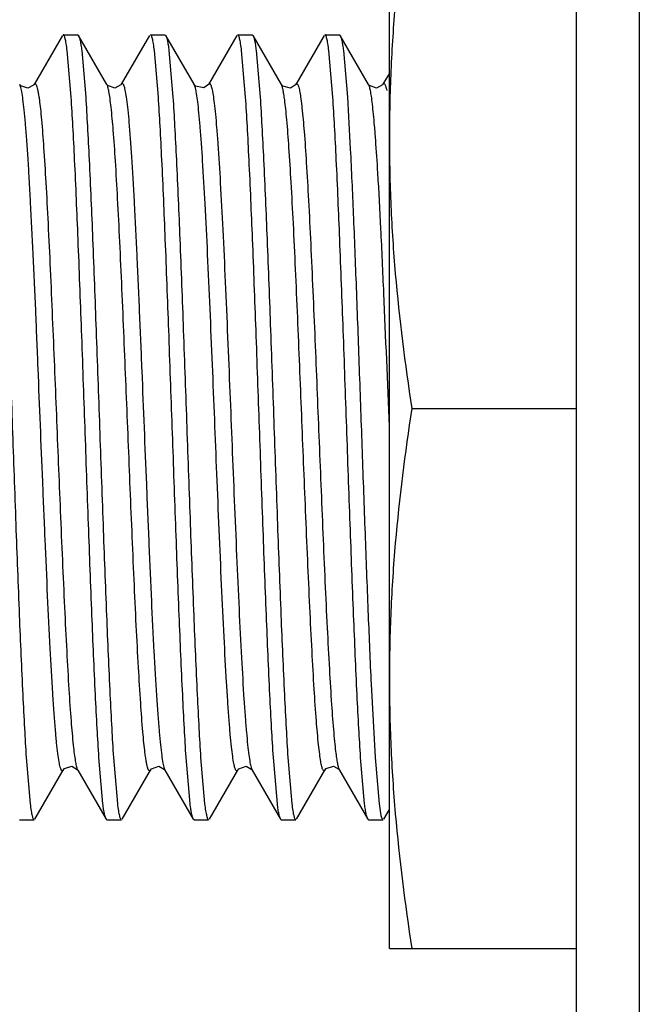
# Model space of a CAD drawing. Header units: inches. Extents: x 0 to 22, y 0 to 17.
# Tile 5 of 42: x 7.476 to 7.673, y 7.261 to 7.574. Entities that reach past the tile are written whole.
import ezdxf

# ---------------------------------------------------------------- set-up
doc = ezdxf.new("R2010")
doc.units = ezdxf.units.IN
doc.header["$LTSCALE"] = 1.21
doc.header["$MEASUREMENT"] = 0
doc.layers.get('0').update_dxf_attribs({"linetype": 'CONTINUOUS'})

msp = doc.modelspace()

# ---------------------------------------------------------------- linework, layer by layer
at = {"color": 9, "linetype": 'CONTINUOUS'}
for p, q in [((7.67338, 10.3261), (7.67338, 5.27721)), ((7.47633, 7.55315), (7.47606, 7.55382)), ((7.53201, 7.5527), (7.53162, 7.55382)), ((7.58742, 7.5532), (7.58716, 7.55383)), ((7.49439, 7.33577), (7.49452, 7.33547)), ((7.52205, 7.3361), (7.5223, 7.33548)), ((7.54976, 7.3363), (7.55008, 7.33547))]:
    msp.add_line(p, q, dxfattribs=at)
at = {"color": 6, "linetype": 'CONTINUOUS'}
msp.add_line((7.65338, 5.40221), (7.65338, 10.2961), dxfattribs=at)
at = {"color": 7, "linetype": 'CONTINUOUS'}
for p, q in [((7.59379, 7.27865), (7.59379, 7.62265)), ((7.48965, 7.56942), (7.48063, 7.55383)), ((7.48992, 7.56965), (7.49454, 7.56965)), ((7.49454, 7.56965), (7.49481, 7.56942)), ((7.50383, 7.55383), (7.49481, 7.56942)), ((7.51743, 7.56943), (7.50842, 7.55386)), ((7.5177, 7.56965), (7.52232, 7.56965)), ((7.52232, 7.56965), (7.52259, 7.56943)), ((7.5316, 7.55386), (7.52259, 7.56943)), ((7.54521, 7.56942), (7.53619, 7.55383)), ((7.54548, 7.56965), (7.5501, 7.56965)), ((7.5501, 7.56965), (7.55037, 7.56942)), ((7.55939, 7.55383), (7.55037, 7.56942)), ((7.57298, 7.56942), (7.56397, 7.55383)), ((7.57326, 7.56965), (7.57788, 7.56965)), ((7.57788, 7.56965), (7.57814, 7.56942)), ((7.58716, 7.55383), (7.57814, 7.56942)), ((7.49245, 7.54981), (7.49119, 7.56459)), ((7.49581, 7.56459), (7.49707, 7.54981)), ((7.52023, 7.54981), (7.51896, 7.56459)), ((7.52358, 7.56459), (7.52485, 7.54981)), ((7.548, 7.54981), (7.54674, 7.56459)), ((7.55136, 7.56459), (7.55262, 7.54981)), ((7.57578, 7.54981), (7.57452, 7.56459)), ((7.57914, 7.56459), (7.5804, 7.54981)), ((7.59379, 7.55737), (7.59175, 7.55385)), ((7.4763, 7.5535), (7.47606, 7.55382)), ((7.504, 7.55359), (7.50383, 7.55383)), ((7.53161, 7.55383), (7.5316, 7.55386)), ((7.53192, 7.55343), (7.53162, 7.55382)), ((7.5594, 7.55382), (7.55939, 7.55383)), ((7.55974, 7.55338), (7.5594, 7.55382)), ((7.58731, 7.55361), (7.58716, 7.55384)), ((7.60092, 7.45065), (7.65338, 7.45065)), ((7.58791, 7.36424), (7.58798, 7.3628)), ((7.58798, 7.3628), (7.58924, 7.3395)), ((7.47813, 7.3395), (7.47939, 7.32472)), ((7.50255, 7.32472), (7.50129, 7.3395)), ((7.50591, 7.3395), (7.50717, 7.32472)), ((7.53033, 7.32472), (7.52906, 7.3395)), ((7.53368, 7.33949), (7.53495, 7.32472)), ((7.55811, 7.32472), (7.55684, 7.3395)), ((7.56146, 7.3395), (7.56273, 7.32472)), ((7.58588, 7.32472), (7.58462, 7.3395)), ((7.58924, 7.3395), (7.5905, 7.32472)), ((7.48092, 7.31988), (7.48993, 7.33545)), ((7.48994, 7.33547), (7.48993, 7.33545)), ((7.49453, 7.33547), (7.50355, 7.31988)), ((7.5087, 7.31989), (7.51772, 7.33548)), ((7.5223, 7.33548), (7.53132, 7.31989)), ((7.53648, 7.31988), (7.5455, 7.33547)), ((7.55009, 7.33545), (7.5591, 7.31988)), ((7.56426, 7.31988), (7.57327, 7.33545)), ((7.57328, 7.33547), (7.57327, 7.33545)), ((7.57786, 7.33548), (7.58688, 7.31988)), ((7.5905, 7.32472), (7.59112, 7.321)), ((7.59204, 7.31989), (7.59379, 7.32292)), ((7.47604, 7.31965), (7.48065, 7.31965)), ((7.50381, 7.31965), (7.50355, 7.31988)), ((7.50381, 7.31965), (7.50843, 7.31965)), ((7.53159, 7.31965), (7.53132, 7.31989)), ((7.53159, 7.31965), (7.53621, 7.31965)), ((7.55937, 7.31965), (7.5591, 7.31988)), ((7.55937, 7.31965), (7.56399, 7.31965)), ((7.58715, 7.31965), (7.58688, 7.31988)), ((7.58715, 7.31965), (7.59177, 7.31965)), ((7.59379, 7.27865), (7.65338, 7.27865))]:
    msp.add_line(p, q, dxfattribs=at)
for points in [[(7.48064, 7.55384), (7.48047, 7.55359), (7.47866, 7.55261), (7.47643, 7.55336), (7.4763, 7.5535)], [(7.50842, 7.55384), (7.5083, 7.55366), (7.50641, 7.55261), (7.50411, 7.55346), (7.504, 7.55359)], [(7.53619, 7.55384), (7.53615, 7.55377), (7.5347, 7.55271), (7.53207, 7.55328), (7.53192, 7.55343)], [(7.56397, 7.55384), (7.56388, 7.5537), (7.56233, 7.55267), (7.55989, 7.55324), (7.55974, 7.55338)], [(7.59175, 7.55384), (7.59162, 7.55364), (7.58966, 7.5526), (7.58742, 7.55348), (7.58731, 7.55361)], [(7.48995, 7.33548), (7.49032, 7.33595), (7.49266, 7.33668), (7.49436, 7.33571), (7.49453, 7.33547)], [(7.51772, 7.33548), (7.51803, 7.33588), (7.52039, 7.33668), (7.52219, 7.33565), (7.52231, 7.33547)], [(7.5455, 7.33548), (7.54584, 7.33591), (7.54821, 7.33668), (7.54997, 7.33564), (7.55008, 7.33547)], [(7.57328, 7.33548), (7.57364, 7.33593), (7.57596, 7.33668), (7.57769, 7.33572), (7.57786, 7.33547)]]:
    msp.add_lwpolyline(points, dxfattribs=at)
for points, knots in [([(7.60092, 7.62265), (7.59872, 7.60842), (7.59601, 7.58697), (7.59411, 7.55823), (7.59379, 7.54384), (7.59379, 7.53665)], [0, 0, 0, 0, 0.500357, 0.750239, 1, 1, 1, 1]), ([(7.49119, 7.56459), (7.49109, 7.56533), (7.49095, 7.56636), (7.49073, 7.56762), (7.49057, 7.56833), (7.49042, 7.56889), (7.49028, 7.56926), (7.49017, 7.56947), (7.49008, 7.56959), (7.48998, 7.56965), (7.48992, 7.56965)], [0, 0, 0, 0, 0.419288, 0.585662, 0.723185, 0.832015, 0.912647, 0.942831, 0.966772, 1, 1, 1, 1]), ([(7.49481, 7.56942), (7.49486, 7.56934), (7.49495, 7.56913), (7.49513, 7.56859), (7.49534, 7.56766), (7.49559, 7.56626), (7.49573, 7.56519), (7.49581, 7.56459)], [0, 0, 0, 0, 0.058705, 0.135865, 0.347111, 0.635145, 1, 1, 1, 1]), ([(7.51896, 7.56459), (7.51887, 7.56533), (7.51873, 7.56636), (7.51851, 7.56762), (7.51835, 7.56833), (7.5182, 7.56889), (7.51807, 7.56926), (7.51795, 7.56947), (7.51786, 7.56959), (7.51776, 7.56965), (7.5177, 7.56965)], [0, 0, 0, 0, 0.419082, 0.585363, 0.722807, 0.831584, 0.91221, 0.942424, 0.966435, 1, 1, 1, 1]), ([(7.52259, 7.56943), (7.52264, 7.56934), (7.52273, 7.56914), (7.52291, 7.5686), (7.52312, 7.56767), (7.52336, 7.56626), (7.52351, 7.56519), (7.52358, 7.56459)], [0, 0, 0, 0, 0.058512, 0.135475, 0.346494, 0.63464, 1, 1, 1, 1]), ([(7.54674, 7.56459), (7.54665, 7.56533), (7.54651, 7.56636), (7.54628, 7.56762), (7.54613, 7.56833), (7.54597, 7.56889), (7.54584, 7.56926), (7.54572, 7.56947), (7.54563, 7.56959), (7.54554, 7.56965), (7.54548, 7.56965)], [0, 0, 0, 0, 0.41947, 0.58593, 0.723529, 0.832414, 0.913058, 0.943216, 0.967094, 1, 1, 1, 1]), ([(7.55037, 7.56942), (7.55042, 7.56933), (7.55051, 7.56912), (7.55069, 7.56858), (7.5509, 7.56765), (7.55114, 7.56625), (7.55129, 7.56519), (7.55136, 7.56459)], [0, 0, 0, 0, 0.059152, 0.136625, 0.348108, 0.635882, 1, 1, 1, 1]), ([(7.57452, 7.56459), (7.57443, 7.56533), (7.57429, 7.56636), (7.57406, 7.56762), (7.57391, 7.56833), (7.57375, 7.56889), (7.57362, 7.56926), (7.5735, 7.56947), (7.57341, 7.56959), (7.57332, 7.56965), (7.57326, 7.56965)], [0, 0, 0, 0, 0.41928, 0.585653, 0.723176, 0.832008, 0.912642, 0.942828, 0.96677, 1, 1, 1, 1]), ([(7.57814, 7.56942), (7.57819, 7.56934), (7.57828, 7.56913), (7.57846, 7.56859), (7.57868, 7.56766), (7.57892, 7.56626), (7.57906, 7.56519), (7.57914, 7.56459)], [0, 0, 0, 0, 0.058702, 0.135859, 0.347103, 0.635139, 1, 1, 1, 1]), ([(7.46929, 7.54981), (7.46949, 7.54673), (7.46988, 7.54007), (7.47065, 7.52499), (7.47157, 7.50332), (7.47264, 7.47493), (7.47371, 7.44465), (7.47478, 7.41438), (7.47585, 7.38598), (7.47677, 7.36432), (7.47754, 7.34923), (7.47793, 7.34258), (7.47813, 7.3395)], [0, 0, 0, 0, 0.04399, 0.095061, 0.215228, 0.353058, 0.500003, 0.646947, 0.784776, 0.904941, 0.956011, 1, 1, 1, 1]), ([(7.50129, 7.3395), (7.50109, 7.34258), (7.5007, 7.34924), (7.49993, 7.36432), (7.499, 7.38599), (7.49794, 7.41438), (7.49687, 7.44465), (7.4958, 7.47493), (7.49473, 7.50332), (7.49381, 7.52499), (7.49304, 7.54007), (7.49265, 7.54673), (7.49245, 7.54981)], [0, 0, 0, 0, 0.04399, 0.09506, 0.215227, 0.353057, 0.500002, 0.646946, 0.784775, 0.904941, 0.956011, 1, 1, 1, 1]), ([(7.49707, 7.54981), (7.49727, 7.54673), (7.49766, 7.54007), (7.49843, 7.52499), (7.49935, 7.50332), (7.50042, 7.47493), (7.50149, 7.44465), (7.50256, 7.41438), (7.50363, 7.38598), (7.50455, 7.36432), (7.50531, 7.34923), (7.50571, 7.34258), (7.50591, 7.3395)], [0, 0, 0, 0, 0.04399, 0.09506, 0.215228, 0.353058, 0.500002, 0.646946, 0.784775, 0.904941, 0.956011, 1, 1, 1, 1]), ([(7.52906, 7.3395), (7.52886, 7.34258), (7.52847, 7.34924), (7.52771, 7.36432), (7.52678, 7.38599), (7.52572, 7.41438), (7.52465, 7.44465), (7.52357, 7.47493), (7.52251, 7.50332), (7.52159, 7.52499), (7.52082, 7.54007), (7.52043, 7.54673), (7.52023, 7.54981)], [0, 0, 0, 0, 0.04399, 0.095061, 0.215228, 0.353058, 0.500002, 0.646947, 0.784775, 0.904941, 0.956011, 1, 1, 1, 1]), ([(7.52485, 7.54981), (7.52505, 7.54672), (7.52544, 7.54007), (7.52621, 7.52498), (7.52713, 7.50331), (7.5282, 7.47492), (7.52927, 7.44465), (7.53034, 7.41437), (7.5314, 7.38598), (7.53232, 7.36431), (7.53309, 7.34923), (7.53348, 7.34257), (7.53368, 7.33949)], [0, 0, 0, 0, 0.043994, 0.095068, 0.21524, 0.353072, 0.500017, 0.646959, 0.784785, 0.904946, 0.956013, 1, 1, 1, 1]), ([(7.55684, 7.3395), (7.55664, 7.34258), (7.55625, 7.34924), (7.55548, 7.36433), (7.55456, 7.38599), (7.55349, 7.41439), (7.55242, 7.44466), (7.55135, 7.47493), (7.55029, 7.50333), (7.54936, 7.52499), (7.5486, 7.54008), (7.54821, 7.54673), (7.548, 7.54981)], [0, 0, 0, 0, 0.043994, 0.095068, 0.21524, 0.353072, 0.500017, 0.646959, 0.784785, 0.904946, 0.956013, 1, 1, 1, 1]), ([(7.55262, 7.54981), (7.55283, 7.54673), (7.55322, 7.54007), (7.55398, 7.52499), (7.55491, 7.50332), (7.55597, 7.47493), (7.55704, 7.44465), (7.55811, 7.41438), (7.55918, 7.38598), (7.5601, 7.36432), (7.56087, 7.34923), (7.56126, 7.34258), (7.56146, 7.3395)], [0, 0, 0, 0, 0.04399, 0.095061, 0.215228, 0.353058, 0.500003, 0.646947, 0.784775, 0.904941, 0.956011, 1, 1, 1, 1]), ([(7.58462, 7.3395), (7.58442, 7.34258), (7.58403, 7.34924), (7.58326, 7.36432), (7.58234, 7.38599), (7.58127, 7.41438), (7.5802, 7.44465), (7.57913, 7.47493), (7.57806, 7.50332), (7.57714, 7.52499), (7.57638, 7.54007), (7.57598, 7.54673), (7.57578, 7.54981)], [0, 0, 0, 0, 0.04399, 0.09506, 0.215228, 0.353057, 0.500001, 0.646946, 0.784775, 0.904941, 0.95601, 1, 1, 1, 1]), ([(7.5804, 7.54981), (7.58076, 7.54428), (7.58144, 7.53189), (7.58234, 7.51162), (7.58326, 7.48834), (7.58417, 7.4631), (7.58509, 7.43704), (7.58601, 7.41131), (7.58692, 7.38708), (7.58757, 7.37156), (7.58791, 7.36424)], [0, 0, 0, 0, 0.089532, 0.200442, 0.327765, 0.465808, 0.608376, 0.749072, 0.881594, 1, 1, 1, 1]), ([(7.59379, 7.53665), (7.59379, 7.52946), (7.59411, 7.51508), (7.59601, 7.48634), (7.59872, 7.46489), (7.60092, 7.45065)], [0, 0, 0, 0, 0.249761, 0.499644, 1, 1, 1, 1]), ([(7.60092, 7.45065), (7.59872, 7.43642), (7.59601, 7.41497), (7.59411, 7.38623), (7.59379, 7.37184), (7.59379, 7.36465)], [0, 0, 0, 0, 0.500357, 0.750239, 1, 1, 1, 1]), ([(7.59379, 7.36465), (7.59379, 7.35746), (7.59411, 7.34308), (7.59601, 7.31434), (7.59872, 7.29289), (7.60092, 7.27865)], [0, 0, 0, 0, 0.249761, 0.499644, 1, 1, 1, 1]), ([(7.47939, 7.32472), (7.47949, 7.32398), (7.47963, 7.32295), (7.47985, 7.32169), (7.48, 7.32098), (7.48016, 7.32042), (7.48029, 7.32005), (7.48041, 7.31984), (7.4805, 7.31972), (7.48059, 7.31965), (7.48065, 7.31965)], [0, 0, 0, 0, 0.419082, 0.585363, 0.722807, 0.831584, 0.91221, 0.942424, 0.966435, 1, 1, 1, 1]), ([(7.50355, 7.31988), (7.5035, 7.31997), (7.50341, 7.32017), (7.50323, 7.32072), (7.50301, 7.32165), (7.50277, 7.32305), (7.50262, 7.32412), (7.50255, 7.32472)], [0, 0, 0, 0, 0.058706, 0.135865, 0.347112, 0.635145, 1, 1, 1, 1]), ([(7.50717, 7.32472), (7.50726, 7.32398), (7.5074, 7.32295), (7.50763, 7.32169), (7.50778, 7.32098), (7.50794, 7.32042), (7.50807, 7.32005), (7.50819, 7.31984), (7.50828, 7.31972), (7.50837, 7.31965), (7.50843, 7.31965)], [0, 0, 0, 0, 0.419288, 0.585662, 0.723185, 0.832015, 0.912647, 0.942831, 0.966772, 1, 1, 1, 1]), ([(7.53132, 7.31989), (7.53127, 7.31998), (7.53118, 7.32018), (7.531, 7.32073), (7.53079, 7.32166), (7.53055, 7.32306), (7.5304, 7.32412), (7.53033, 7.32472)], [0, 0, 0, 0, 0.059155, 0.13663, 0.348116, 0.635887, 1, 1, 1, 1]), ([(7.53495, 7.32472), (7.53504, 7.32398), (7.53518, 7.32295), (7.53541, 7.32169), (7.53556, 7.32098), (7.53572, 7.32042), (7.53585, 7.32005), (7.53597, 7.31984), (7.53606, 7.31972), (7.53615, 7.31965), (7.53621, 7.31965)], [0, 0, 0, 0, 0.419467, 0.585927, 0.723526, 0.832411, 0.913055, 0.943214, 0.967092, 1, 1, 1, 1]), ([(7.5591, 7.31988), (7.55905, 7.31996), (7.55896, 7.32017), (7.55878, 7.32071), (7.55857, 7.32164), (7.55833, 7.32305), (7.55818, 7.32412), (7.55811, 7.32472)], [0, 0, 0, 0, 0.058513, 0.135476, 0.346496, 0.634642, 1, 1, 1, 1]), ([(7.56273, 7.32472), (7.56282, 7.32398), (7.56296, 7.32295), (7.56318, 7.32169), (7.56334, 7.32098), (7.56349, 7.32042), (7.56362, 7.32005), (7.56374, 7.31984), (7.56383, 7.31972), (7.56393, 7.31965), (7.56399, 7.31965)], [0, 0, 0, 0, 0.419073, 0.585352, 0.722796, 0.831574, 0.912203, 0.94242, 0.966432, 1, 1, 1, 1]), ([(7.58688, 7.31988), (7.58683, 7.31997), (7.58674, 7.32017), (7.58656, 7.32072), (7.58635, 7.32165), (7.5861, 7.32305), (7.58596, 7.32412), (7.58588, 7.32472)], [0, 0, 0, 0, 0.058703, 0.13586, 0.347104, 0.63514, 1, 1, 1, 1]), ([(7.59112, 7.321), (7.59117, 7.3208), (7.59126, 7.32046), (7.59139, 7.32007), (7.59151, 7.31985), (7.59161, 7.31972), (7.5917, 7.31965), (7.59177, 7.31965)], [0, 0, 0, 0, 0.394652, 0.686613, 0.795615, 0.881753, 1, 1, 1, 1])]:
    msp.add_open_spline(points, degree=3, knots=knots, dxfattribs=at)
at = {"color": 9, "linetype": 'CONTINUOUS'}
for points, knots in [([(7.48064, 7.55383), (7.48067, 7.55388), (7.48072, 7.55397), (7.48083, 7.55407), (7.48094, 7.55411), (7.48105, 7.55407), (7.48116, 7.55398), (7.48126, 7.55383), (7.48136, 7.55362), (7.48151, 7.55322), (7.48169, 7.55256), (7.4819, 7.55157), (7.48212, 7.55031), (7.48225, 7.54937), (7.48232, 7.54886)], [0, 0, 0, 0, 0.030075, 0.052627, 0.070383, 0.088019, 0.110275, 0.139967, 0.178495, 0.226642, 0.353622, 0.523797, 0.738885, 1, 1, 1, 1]), ([(7.50517, 7.5466), (7.50507, 7.54753), (7.50487, 7.54917), (7.50454, 7.55131), (7.50426, 7.55267), (7.50402, 7.55344), (7.5039, 7.55372), (7.50383, 7.55383)], [0, 0, 0, 0, 0.381607, 0.672865, 0.877024, 0.948113, 1, 1, 1, 1]), ([(7.50842, 7.55384), (7.50845, 7.5539), (7.50851, 7.55399), (7.50862, 7.55408), (7.50875, 7.55411), (7.50887, 7.55405), (7.50898, 7.55392), (7.50909, 7.55373), (7.50919, 7.55348), (7.50926, 7.55328), (7.5093, 7.55317)], [0, 0, 0, 0, 0.121066, 0.210011, 0.281239, 0.357985, 0.460234, 0.598309, 0.777269, 1, 1, 1, 1]), ([(7.53619, 7.55384), (7.53622, 7.55388), (7.53627, 7.55396), (7.53636, 7.55405), (7.53645, 7.5541), (7.53655, 7.5541), (7.53664, 7.55405), (7.53677, 7.55391), (7.53693, 7.55361), (7.5371, 7.55312), (7.53728, 7.55244), (7.53746, 7.55157), (7.53757, 7.55092), (7.53763, 7.55056)], [0, 0, 0, 0, 0.036762, 0.065497, 0.088319, 0.108904, 0.13184, 0.160761, 0.243789, 0.366361, 0.531886, 0.742623, 1, 1, 1, 1]), ([(7.56045, 7.54887), (7.56037, 7.54949), (7.56021, 7.55059), (7.55995, 7.55203), (7.55973, 7.55297), (7.55954, 7.55352), (7.55944, 7.55373), (7.5594, 7.55382)], [0, 0, 0, 0, 0.368705, 0.655992, 0.864668, 0.941062, 1, 1, 1, 1]), ([(7.56397, 7.55384), (7.56399, 7.55388), (7.56404, 7.55395), (7.56412, 7.55404), (7.5642, 7.55409), (7.56432, 7.55411), (7.56448, 7.55401), (7.56456, 7.55388), (7.5646, 7.5538)], [0, 0, 0, 0, 0.162642, 0.292831, 0.397444, 0.488254, 0.689295, 1, 1, 1, 1]), ([(7.5646, 7.5538), (7.56467, 7.55368), (7.56479, 7.55338), (7.56503, 7.55258), (7.56532, 7.55116), (7.56565, 7.54897), (7.56585, 7.54728), (7.56595, 7.54632)], [0, 0, 0, 0, 0.053007, 0.125003, 0.330062, 0.620684, 1, 1, 1, 1]), ([(7.59175, 7.55384), (7.59179, 7.55391), (7.59186, 7.55402), (7.59204, 7.55412), (7.59218, 7.55406), (7.59227, 7.55397), (7.59238, 7.55382), (7.5925, 7.55355), (7.59265, 7.55313), (7.5928, 7.55258), (7.59289, 7.55216), (7.59294, 7.55193)], [0, 0, 0, 0, 0.084103, 0.140773, 0.195061, 0.230625, 0.274356, 0.39029, 0.548171, 0.750738, 1, 1, 1, 1]), ([(7.48899, 7.33636), (7.48883, 7.33694), (7.48855, 7.33839), (7.48817, 7.341), (7.48779, 7.34449), (7.48739, 7.34885), (7.48699, 7.35408), (7.48642, 7.36263), (7.48572, 7.375), (7.48493, 7.39137), (7.48415, 7.40909), (7.48339, 7.42724), (7.48266, 7.44537), (7.48193, 7.4635), (7.48118, 7.48165), (7.48039, 7.4993), (7.47971, 7.51327), (7.47914, 7.5235), (7.47873, 7.53019), (7.47833, 7.53611), (7.47792, 7.5412), (7.47753, 7.54543), (7.47715, 7.54878), (7.47681, 7.55102), (7.47654, 7.55238), (7.4764, 7.55291), (7.47633, 7.55315)], [0, 0, 0, 0, 0.008245, 0.020353, 0.036477, 0.056669, 0.080847, 0.108856, 0.175067, 0.251935, 0.335096, 0.420055, 0.50274, 0.58567, 0.670636, 0.753471, 0.829645, 0.863858, 0.894852, 0.922273, 0.945827, 0.96538, 0.980859, 0.992344, 0.996638, 1, 1, 1, 1]), ([(7.5093, 7.55317), (7.50937, 7.55294), (7.50951, 7.55241), (7.50978, 7.55105), (7.51012, 7.5488), (7.51051, 7.54543), (7.5109, 7.54117), (7.51131, 7.53603), (7.51172, 7.53005), (7.51213, 7.52329), (7.5127, 7.51296), (7.51339, 7.49886), (7.51417, 7.48105), (7.51493, 7.46278), (7.51567, 7.44451), (7.51641, 7.42624), (7.51717, 7.40797), (7.51795, 7.39018), (7.51864, 7.37609), (7.51922, 7.36579), (7.51963, 7.35905), (7.52004, 7.3531), (7.52044, 7.34799), (7.52084, 7.34376), (7.52122, 7.34042), (7.52156, 7.33819), (7.52184, 7.33685), (7.52197, 7.33632), (7.52205, 7.3361)], [0, 0, 0, 0, 0.003343, 0.007628, 0.019134, 0.034686, 0.054367, 0.078101, 0.105751, 0.137014, 0.171529, 0.24835, 0.331801, 0.417273, 0.500562, 0.583901, 0.669373, 0.752757, 0.829434, 0.863852, 0.895005, 0.922535, 0.946141, 0.965691, 0.981113, 0.992491, 0.996715, 1, 1, 1, 1]), ([(7.54428, 7.33754), (7.54413, 7.33829), (7.54385, 7.34007), (7.54348, 7.34317), (7.5431, 7.34708), (7.54272, 7.35181), (7.54232, 7.35733), (7.54177, 7.3661), (7.5411, 7.37853), (7.54033, 7.39474), (7.53958, 7.41204), (7.53885, 7.42961), (7.53815, 7.44713), (7.53744, 7.46466), (7.53671, 7.48222), (7.53595, 7.4993), (7.53518, 7.51504), (7.5345, 7.52694), (7.53395, 7.53519), (7.53356, 7.54027), (7.53318, 7.54454), (7.5328, 7.54799), (7.53244, 7.55062), (7.53216, 7.5521), (7.53201, 7.5527)], [0, 0, 0, 0, 0.01067, 0.025083, 0.043336, 0.065379, 0.091113, 0.120303, 0.187741, 0.264346, 0.346024, 0.428752, 0.509009, 0.590086, 0.672894, 0.753573, 0.82798, 0.892172, 0.919446, 0.94311, 0.963022, 0.979102, 0.991383, 1, 1, 1, 1]), ([(7.53763, 7.55056), (7.53777, 7.54966), (7.53804, 7.54759), (7.53842, 7.54408), (7.5388, 7.53976), (7.53935, 7.53247), (7.54001, 7.52165), (7.54078, 7.50697), (7.54154, 7.4906), (7.54228, 7.47334), (7.54299, 7.45597), (7.54368, 7.43864), (7.54439, 7.42129), (7.54512, 7.40394), (7.54587, 7.38721), (7.54664, 7.37193), (7.5473, 7.36046), (7.54785, 7.35258), (7.54824, 7.34778), (7.54861, 7.34377), (7.54898, 7.34057), (7.54934, 7.33816), (7.54961, 7.33683), (7.54976, 7.3363)], [0, 0, 0, 0, 0.012703, 0.029153, 0.049362, 0.073249, 0.131313, 0.200942, 0.278642, 0.360357, 0.442256, 0.521586, 0.602738, 0.684898, 0.764268, 0.836776, 0.898694, 0.924771, 0.947244, 0.966006, 0.980994, 0.992278, 1, 1, 1, 1]), ([(7.59012, 7.52563), (7.58991, 7.52915), (7.58959, 7.53415), (7.5891, 7.5404), (7.58876, 7.54417), (7.58843, 7.54731), (7.58811, 7.54983), (7.5878, 7.55172), (7.58756, 7.55278), (7.58742, 7.5532)], [0, 0, 0, 0, 0.382056, 0.541225, 0.678022, 0.792011, 0.883206, 0.952254, 1, 1, 1, 1]), ([(7.48232, 7.54886), (7.48244, 7.54792), (7.48268, 7.54582), (7.48317, 7.54079), (7.48376, 7.53298), (7.48444, 7.52196), (7.48512, 7.50902), (7.4858, 7.49466), (7.48668, 7.47435), (7.48773, 7.44867), (7.48876, 7.42293), (7.48963, 7.40249), (7.4903, 7.38762), (7.49098, 7.37388), (7.49166, 7.3618), (7.49234, 7.35183), (7.49284, 7.34594), (7.49311, 7.3434)], [0, 0, 0, 0, 0.013833, 0.030765, 0.073726, 0.128007, 0.191812, 0.262629, 0.337533, 0.488224, 0.637292, 0.713158, 0.786485, 0.854284, 0.913796, 0.962831, 1, 1, 1, 1]), ([(7.57124, 7.34347), (7.57097, 7.34601), (7.57047, 7.35192), (7.56979, 7.3619), (7.56911, 7.37399), (7.56843, 7.38774), (7.56776, 7.40261), (7.56689, 7.42304), (7.56586, 7.44877), (7.56482, 7.47443), (7.56393, 7.49473), (7.56326, 7.50907), (7.56257, 7.522), (7.56189, 7.53301), (7.5613, 7.54081), (7.56082, 7.54584), (7.56058, 7.54793), (7.56045, 7.54887)], [0, 0, 0, 0, 0.03728, 0.086407, 0.145988, 0.213827, 0.287167, 0.363023, 0.512034, 0.662703, 0.737577, 0.808353, 0.872112, 0.926348, 0.969268, 0.986182, 1, 1, 1, 1]), ([(7.51596, 7.34107), (7.51584, 7.34206), (7.51559, 7.34426), (7.51511, 7.34949), (7.51452, 7.35753), (7.51384, 7.3688), (7.51315, 7.38193), (7.51248, 7.39641), (7.5116, 7.41675), (7.51056, 7.44243), (7.50952, 7.46815), (7.50865, 7.48856), (7.50798, 7.50332), (7.5073, 7.51689), (7.50662, 7.52874), (7.50594, 7.53845), (7.50544, 7.54416), (7.50517, 7.5466)], [0, 0, 0, 0, 0.014568, 0.032226, 0.076574, 0.132052, 0.196775, 0.26817, 0.343291, 0.493504, 0.6428, 0.718449, 0.791231, 0.858159, 0.916527, 0.964233, 1, 1, 1, 1]), ([(7.56595, 7.54632), (7.56622, 7.54384), (7.56673, 7.53806), (7.5674, 7.52825), (7.56808, 7.51631), (7.56876, 7.50266), (7.56943, 7.48786), (7.5703, 7.46744), (7.57134, 7.44171), (7.57238, 7.41603), (7.57326, 7.3957), (7.57394, 7.38127), (7.57462, 7.36822), (7.5753, 7.35704), (7.57589, 7.3491), (7.57638, 7.34395), (7.57662, 7.34179), (7.57674, 7.34082)], [0, 0, 0, 0, 0.03633, 0.08457, 0.143399, 0.210678, 0.283681, 0.359418, 0.508614, 0.659016, 0.734051, 0.805216, 0.869572, 0.92457, 0.968362, 0.985728, 1, 1, 1, 1]), ([(7.59379, 7.4449), (7.59322, 7.45906), (7.59238, 7.48003), (7.59115, 7.50694), (7.59048, 7.51969), (7.59012, 7.52563)], [0, 0, 0, 0, 0.526088, 0.779029, 1, 1, 1, 1]), ([(7.49311, 7.3434), (7.49321, 7.34247), (7.4934, 7.3408), (7.49372, 7.3386), (7.49399, 7.33714), (7.49421, 7.33626), (7.49433, 7.33591), (7.49439, 7.33577)], [0, 0, 0, 0, 0.363554, 0.649579, 0.860515, 0.938848, 1, 1, 1, 1]), ([(7.57259, 7.33561), (7.57253, 7.33574), (7.57241, 7.33606), (7.57217, 7.33693), (7.57188, 7.33843), (7.57155, 7.34072), (7.57135, 7.34248), (7.57124, 7.34347)], [0, 0, 0, 0, 0.055684, 0.129807, 0.33691, 0.626012, 1, 1, 1, 1]), ([(7.51772, 7.33548), (7.51769, 7.33542), (7.51763, 7.33533), (7.51752, 7.33523), (7.5174, 7.3352), (7.51728, 7.33525), (7.51718, 7.33536), (7.51707, 7.33553), (7.51696, 7.33576), (7.51681, 7.33621), (7.51661, 7.33695), (7.51639, 7.33806), (7.51617, 7.33946), (7.51603, 7.3405), (7.51596, 7.34107)], [0, 0, 0, 0, 0.0284, 0.049414, 0.065975, 0.08304, 0.105274, 0.135239, 0.174188, 0.222823, 0.350871, 0.522123, 0.738132, 1, 1, 1, 1]), ([(7.57674, 7.34082), (7.57683, 7.34014), (7.577, 7.33895), (7.57727, 7.33738), (7.57751, 7.33637), (7.57771, 7.33578), (7.57781, 7.33556), (7.57786, 7.33547)], [0, 0, 0, 0, 0.372618, 0.661089, 0.868357, 0.943155, 1, 1, 1, 1]), ([(7.5455, 7.33547), (7.54546, 7.3354), (7.54538, 7.33529), (7.5452, 7.33518), (7.54506, 7.33525), (7.54497, 7.33535), (7.54486, 7.33551), (7.54472, 7.3358), (7.54457, 7.33626), (7.54442, 7.33685), (7.54433, 7.33729), (7.54428, 7.33754)], [0, 0, 0, 0, 0.082187, 0.136947, 0.190219, 0.225699, 0.269547, 0.386142, 0.545081, 0.749039, 1, 1, 1, 1]), ([(7.48994, 7.33546), (7.4899, 7.33541), (7.48984, 7.33531), (7.48972, 7.33521), (7.48958, 7.3352), (7.48945, 7.33529), (7.48934, 7.33545), (7.48922, 7.33568), (7.4891, 7.33599), (7.48903, 7.33623), (7.48899, 7.33636)], [0, 0, 0, 0, 0.111444, 0.191546, 0.257057, 0.333325, 0.439009, 0.582796, 0.768953, 1, 1, 1, 1]), ([(7.57327, 7.33546), (7.57325, 7.33542), (7.5732, 7.33535), (7.57311, 7.33526), (7.57302, 7.33521), (7.57289, 7.33521), (7.57272, 7.33535), (7.57264, 7.33551), (7.57259, 7.33561)], [0, 0, 0, 0, 0.153657, 0.274653, 0.371222, 0.457557, 0.666094, 1, 1, 1, 1])]:
    msp.add_open_spline(points, degree=3, knots=knots, dxfattribs=at)

doc.saveas('drawing.dxf')
